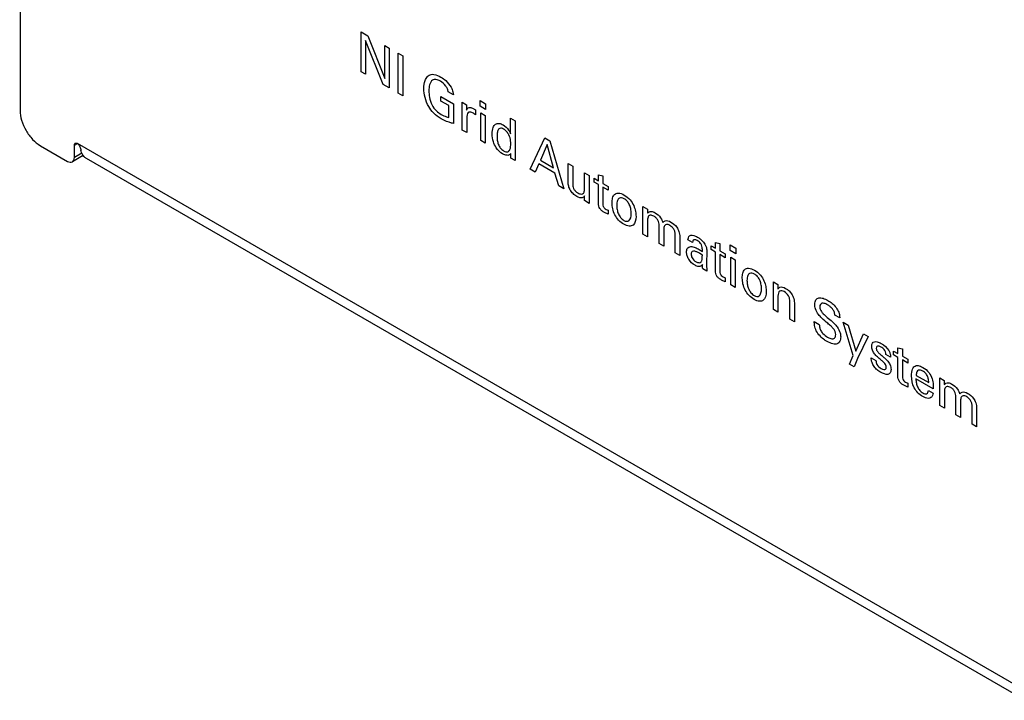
# Model space of a CAD drawing. Header units: inches. Extents: x 0 to 34, y 0 to 22.
# Tile 75 of 127: x 2.4 to 3.4, y 14.8 to 15.5. Entities that reach past the tile are written whole.
import ezdxf

# ---------------------------------------------------------------- set-up
doc = ezdxf.new("R2010")
doc.units = ezdxf.units.IN
doc.header["$LTSCALE"] = 1.87
doc.header["$MEASUREMENT"] = 0
doc.layers.get('0').update_dxf_attribs({"linetype": 'CONTINUOUS'})

msp = doc.modelspace()

# ---------------------------------------------------------------- linework, layer by layer
at = {"color": 3, "linetype": 'CONTINUOUS'}
for p, q in [((2.42021, 17.13359), (2.42021, 15.40583)), ((2.44109, 15.36966), (2.46895, 15.35358)), ((2.47591, 15.3576), (2.47591, 15.37005)), ((5.42366, 13.67167), (2.47904, 15.37186)), ((5.42664, 13.65997), (2.48829, 15.35654))]:
    msp.add_line(p, q, dxfattribs=at)
at = {"color": 40, "linetype": 'CONTINUOUS'}
for p, q in [((2.77035, 15.44555), (2.77035, 15.4865)), ((2.77035, 15.4865), (2.77718, 15.48256)), ((2.77718, 15.48256), (2.79461, 15.43864)), ((2.77482, 15.47773), (2.77482, 15.44297)), ((2.79284, 15.43256), (2.77482, 15.47773)), ((2.79461, 15.43864), (2.79461, 15.47249)), ((2.79461, 15.47249), (2.79913, 15.46988)), ((2.79913, 15.46988), (2.79913, 15.42893)), ((2.80821, 15.42369), (2.80821, 15.46464)), ((2.80821, 15.46464), (2.81312, 15.4618)), ((2.81312, 15.4618), (2.81312, 15.42086)), ((2.77482, 15.44297), (2.77035, 15.44555)), ((2.79913, 15.42893), (2.79284, 15.43256)), ((2.81312, 15.42086), (2.80821, 15.42369)), ((2.85201, 15.41547), (2.85201, 15.42018)), ((2.85201, 15.42018), (2.86503, 15.41266)), ((2.86488, 15.42171), (2.85953, 15.4248)), ((2.86012, 15.41079), (2.85201, 15.41547)), ((2.86012, 15.39865), (2.86012, 15.41079)), ((2.86503, 15.41266), (2.86503, 15.39247)), ((2.87371, 15.41434), (2.87838, 15.41164)), ((2.87396, 15.40841), (2.87371, 15.41434)), ((2.87396, 15.38573), (2.87396, 15.40841)), ((2.87838, 15.41164), (2.87848, 15.40609)), ((2.88437, 15.4083), (2.88756, 15.40657)), ((2.89237, 15.41009), (2.89237, 15.41593)), ((2.89237, 15.41593), (2.89792, 15.41273)), ((2.89792, 15.40688), (2.89237, 15.41009)), ((2.89792, 15.41273), (2.89792, 15.40688)), ((2.87862, 15.39818), (2.87862, 15.38303)), ((2.88668, 15.40209), (2.88535, 15.40291)), ((2.88756, 15.40135), (2.88668, 15.40209)), ((2.88756, 15.40657), (2.88756, 15.40135)), ((2.89286, 15.37481), (2.89286, 15.40328)), ((2.89286, 15.40328), (2.89748, 15.40062)), ((2.89748, 15.40062), (2.89748, 15.37215)), ((2.92356, 15.3817), (2.92356, 15.39798)), ((2.92356, 15.39798), (2.92818, 15.39531)), ((2.92818, 15.39531), (2.92818, 15.35896)), ((2.87862, 15.38303), (2.87396, 15.38573)), ((2.94378, 15.34541), (2.95871, 15.37774)), ((2.95871, 15.37774), (2.96397, 15.3747)), ((2.89748, 15.37215), (2.89286, 15.37481)), ((2.96112, 15.37073), (2.95425, 15.35463)), ((2.96765, 15.34688), (2.96112, 15.37073)), ((2.96397, 15.3747), (2.97831, 15.32548)), ((2.92375, 15.35698), (2.92366, 15.36157)), ((2.92818, 15.35896), (2.92837, 15.35431)), ((2.92837, 15.35431), (2.92375, 15.35698)), ((2.95267, 15.35094), (2.94884, 15.34249)), ((2.96913, 15.34144), (2.95267, 15.35094)), ((2.95425, 15.35463), (2.96765, 15.34688)), ((2.98263, 15.33234), (2.98263, 15.35145)), ((2.98263, 15.35145), (2.98734, 15.34873)), ((2.98734, 15.34873), (2.98734, 15.33041)), ((2.94884, 15.34249), (2.94378, 15.34541)), ((2.97296, 15.32857), (2.96913, 15.34144)), ((2.99942, 15.32565), (2.99942, 15.34175)), ((2.99942, 15.34175), (3.00419, 15.339)), ((3.00419, 15.339), (3.00419, 15.31587)), ((3.01371, 15.33362), (3.01371, 15.33958)), ((3.01371, 15.33958), (3.01828, 15.33864)), ((3.01828, 15.33864), (3.01828, 15.33098)), ((2.97831, 15.32548), (2.97296, 15.32857)), ((3.00934, 15.33223), (3.00934, 15.33614)), ((3.00934, 15.33614), (3.01371, 15.33362)), ((3.01371, 15.32971), (3.00934, 15.33223)), ((3.01371, 15.31071), (3.01371, 15.32971)), ((3.01828, 15.33098), (3.02378, 15.32781)), ((3.01828, 15.32707), (3.01828, 15.31)), ((3.02378, 15.32389), (3.01828, 15.32707)), ((3.02378, 15.32781), (3.02378, 15.32389)), ((2.99952, 15.31323), (2.99942, 15.31816)), ((3.00433, 15.31045), (2.99952, 15.31323)), ((3.00419, 15.31587), (3.00433, 15.31045)), ((3.05942, 15.30331), (3.05933, 15.30717)), ((3.05933, 15.30717), (3.06399, 15.30447)), ((3.02378, 15.29917), (3.01995, 15.30104)), ((3.02157, 15.3043), (3.02378, 15.30331)), ((3.02378, 15.30331), (3.02378, 15.29917)), ((3.05942, 15.27864), (3.05942, 15.30331)), ((3.06399, 15.30447), (3.06399, 15.30034)), ((3.06409, 15.29211), (3.06409, 15.27595)), ((3.07598, 15.26908), (3.07598, 15.28791)), ((3.06409, 15.27595), (3.05942, 15.27864)), ((3.08064, 15.28233), (3.08064, 15.26639)), ((3.09253, 15.25953), (3.09253, 15.27779)), ((3.08064, 15.26639), (3.07598, 15.26908)), ((3.09719, 15.27595), (3.09719, 15.25683)), ((3.1102, 15.27019), (3.10558, 15.27286)), ((3.12935, 15.26294), (3.12935, 15.26685)), ((3.12935, 15.26685), (3.13372, 15.26433)), ((3.13372, 15.26433), (3.13372, 15.27028)), ((3.13372, 15.27028), (3.13829, 15.26935)), ((3.13829, 15.26935), (3.13829, 15.26169)), ((3.14904, 15.26189), (3.14904, 15.26773)), ((3.14904, 15.26773), (3.15459, 15.26453)), ((3.09719, 15.25683), (3.09253, 15.25953)), ((3.11698, 15.26311), (3.12032, 15.26101)), ((3.12032, 15.25732), (3.11767, 15.25902)), ((3.12483, 15.26163), (3.12464, 15.24813)), ((3.13372, 15.26042), (3.12935, 15.26294)), ((3.13372, 15.24142), (3.13372, 15.26042)), ((3.13829, 15.26169), (3.14379, 15.25852)), ((3.13829, 15.25778), (3.13829, 15.24071)), ((3.14379, 15.2546), (3.13829, 15.25778)), ((3.14379, 15.25852), (3.14379, 15.2546)), ((3.15459, 15.25869), (3.14904, 15.26189)), ((3.15459, 15.26453), (3.15459, 15.25869)), ((3.12464, 15.24813), (3.12503, 15.24076)), ((3.14953, 15.22662), (3.14953, 15.25508)), ((3.14953, 15.25508), (3.15415, 15.25242)), ((3.15415, 15.25242), (3.15415, 15.22395)), ((3.12503, 15.24076), (3.12086, 15.24317)), ((3.14379, 15.22988), (3.13996, 15.23174)), ((3.14158, 15.23501), (3.14379, 15.23401)), ((3.14379, 15.23401), (3.14379, 15.22988)), ((3.15415, 15.22395), (3.14953, 15.22662)), ((3.19328, 15.22653), (3.19323, 15.22985)), ((3.19323, 15.22985), (3.19785, 15.22719)), ((3.19328, 15.20135), (3.19328, 15.22653)), ((3.19785, 15.22719), (3.1979, 15.22257)), ((3.1979, 15.21508), (3.1979, 15.19869)), ((3.21003, 15.19168), (3.21003, 15.20978)), ((3.21475, 15.2083), (3.21475, 15.18896)), ((3.1979, 15.19869), (3.19328, 15.20135)), ((3.26134, 15.19279), (3.25624, 15.19574)), ((3.21475, 15.18896), (3.21003, 15.19168)), ((3.23521, 15.18911), (3.24032, 15.18616)), ((3.27509, 15.15423), (3.26483, 15.18852)), ((3.26483, 15.18852), (3.27003, 15.18551)), ((3.27003, 15.18551), (3.27775, 15.1586)), ((3.27775, 15.1586), (3.2856, 15.17652)), ((3.2856, 15.17652), (3.29061, 15.17363)), ((3.29061, 15.17363), (3.27966, 15.15131)), ((3.3133, 15.15264), (3.30858, 15.15537)), ((3.31663, 15.1548), (3.31663, 15.15872)), ((3.31663, 15.15872), (3.321, 15.15619)), ((3.321, 15.15619), (3.321, 15.16215)), ((3.321, 15.16215), (3.32557, 15.16121)), ((3.32557, 15.16121), (3.32557, 15.15355)), ((3.27136, 15.1455), (3.27509, 15.15423)), ((3.27612, 15.14275), (3.27136, 15.1455)), ((3.27966, 15.15131), (3.27612, 15.14275)), ((3.29365, 15.15185), (3.29851, 15.14904)), ((3.321, 15.15228), (3.31663, 15.1548)), ((3.321, 15.13328), (3.321, 15.15228)), ((3.32557, 15.15355), (3.33107, 15.15038)), ((3.32557, 15.14964), (3.32557, 15.13257)), ((3.33107, 15.14647), (3.32557, 15.14964)), ((3.33107, 15.15038), (3.33107, 15.14647)), ((3.32886, 15.12687), (3.33107, 15.12588)), ((3.33107, 15.12588), (3.33107, 15.12174)), ((3.3573, 15.11992), (3.33956, 15.13016)), ((3.33976, 15.13379), (3.35258, 15.12639)), ((3.36402, 15.12744), (3.36392, 15.1313)), ((3.36392, 15.1313), (3.36858, 15.12861)), ((3.36402, 15.10277), (3.36402, 15.12744)), ((3.36858, 15.12861), (3.36858, 15.12447)), ((3.33107, 15.12174), (3.32724, 15.12361)), ((3.35243, 15.11837), (3.35705, 15.1157)), ((3.36868, 15.11624), (3.36868, 15.10008)), ((3.38057, 15.09322), (3.38057, 15.11204)), ((3.38524, 15.10646), (3.38524, 15.09052)), ((3.36868, 15.10008), (3.36402, 15.10277)), ((3.39712, 15.08366), (3.39712, 15.10192)), ((3.40179, 15.10008), (3.40179, 15.08097)), ((3.38524, 15.09052), (3.38057, 15.09322)), ((3.40179, 15.08097), (3.39712, 15.08366))]:
    msp.add_line(p, q, dxfattribs=at)
at = {"color": 7, "linetype": 'CONTINUOUS'}
for p, q in [((2.47591, 15.37005), (2.47904, 15.37186)), ((2.48431, 15.35912), (2.47387, 15.35309)), ((2.48363, 15.36205), (2.47591, 15.3576)), ((2.48497, 15.35962), (2.48436, 15.35915)), ((2.48436, 15.35915), (2.48494, 15.35881)), ((2.48494, 15.35881), (2.48494, 15.35959)), ((2.48604, 15.35827), (2.48494, 15.35881))]:
    msp.add_line(p, q, dxfattribs=at)
for centre, radius, start, end in [((2.39985, 15.46913), 0.06514, 287.8585, 288.21768), ((2.48267, 15.36196), 0.00328, 300.00162, 300.98492)]:
    msp.add_arc(centre, radius, start, end, dxfattribs=at)
at = {"color": 40, "linetype": 'CONTINUOUS'}
for points, knots in [([(2.83458, 15.42826), (2.83458, 15.43131), (2.83526, 15.43601), (2.838, 15.44099), (2.84062, 15.44249), (2.84219, 15.4428)], [0, 0, 0, 0, 0.4236538, 0.6980825, 1, 1, 1, 1]), ([(2.84219, 15.4428), (2.84304, 15.44298), (2.84616, 15.44292), (2.84966, 15.44138), (2.85206, 15.44)], [0, 0, 0, 0, 0.3006878, 1, 1, 1, 1]), ([(2.85206, 15.44), (2.85374, 15.43903), (2.85756, 15.43647), (2.86105, 15.43217), (2.86252, 15.42959)], [0, 0, 0, 0, 0.444322, 1, 1, 1, 1]), ([(2.83954, 15.4098), (2.83784, 15.41277), (2.83526, 15.41932), (2.83458, 15.42541), (2.83458, 15.42826)], [0, 0, 0, 0, 0.4954721, 1, 1, 1, 1]), ([(2.84352, 15.43699), (2.84207, 15.43597), (2.84018, 15.43268), (2.83973, 15.42821), (2.83973, 15.42602)], [0, 0, 0, 0, 0.5322616, 1, 1, 1, 1]), ([(2.85152, 15.43583), (2.84998, 15.43672), (2.84702, 15.43805), (2.84443, 15.43766), (2.84352, 15.43699)], [0, 0, 0, 0, 0.5267979, 1, 1, 1, 1]), ([(2.85953, 15.4248), (2.8594, 15.42578), (2.85888, 15.42787), (2.85641, 15.43237), (2.85346, 15.43471), (2.85152, 15.43583)], [0, 0, 0, 0, 0.2261943, 0.4504206, 1, 1, 1, 1]), ([(2.86252, 15.42959), (2.86337, 15.42807), (2.86457, 15.42528), (2.86482, 15.42272), (2.86488, 15.42171)], [0, 0, 0, 0, 0.5915544, 1, 1, 1, 1]), ([(2.83973, 15.42602), (2.83973, 15.42387), (2.84016, 15.41912), (2.84165, 15.41386), (2.84298, 15.41127)], [0, 0, 0, 0, 0.4739541, 1, 1, 1, 1]), ([(2.85241, 15.39726), (2.84973, 15.39881), (2.84499, 15.40211), (2.8409, 15.4074), (2.83954, 15.4098)], [0, 0, 0, 0, 0.578747, 1, 1, 1, 1]), ([(2.84298, 15.41127), (2.84408, 15.40916), (2.8472, 15.40521), (2.85066, 15.4028), (2.85241, 15.4018)], [0, 0, 0, 0, 0.4916984, 1, 1, 1, 1]), ([(2.87848, 15.40609), (2.87868, 15.40686), (2.8793, 15.40812), (2.8813, 15.40915), (2.88318, 15.40879), (2.88437, 15.4083)], [0, 0, 0, 0, 0.2956394, 0.5530742, 1, 1, 1, 1]), ([(2.85241, 15.4018), (2.85332, 15.40127), (2.85593, 15.39989), (2.8585, 15.39902), (2.86012, 15.39865)], [0, 0, 0, 0, 0.3516569, 1, 1, 1, 1]), ([(2.88535, 15.40291), (2.88422, 15.40357), (2.88216, 15.40452), (2.87893, 15.4036), (2.87862, 15.40028), (2.87862, 15.39818)], [0, 0, 0, 0, 0.2964419, 0.5223924, 1, 1, 1, 1]), ([(2.86503, 15.39247), (2.86437, 15.3926), (2.8603, 15.39344), (2.85599, 15.3952), (2.85241, 15.39726)], [0, 0, 0, 0, 0.1629314, 1, 1, 1, 1]), ([(2.90475, 15.38184), (2.90475, 15.3842), (2.90519, 15.38824), (2.90775, 15.39206), (2.91158, 15.39286), (2.91448, 15.39177), (2.9159, 15.39095)], [0, 0, 0, 0, 0.3134031, 0.5619662, 0.7822444, 1, 1, 1, 1]), ([(2.91644, 15.38667), (2.91506, 15.38746), (2.91231, 15.38811), (2.91033, 15.38534), (2.90973, 15.38218), (2.90966, 15.38005), (2.90966, 15.37918)], [0, 0, 0, 0, 0.3084681, 0.578327, 0.8319929, 1, 1, 1, 1]), ([(2.9159, 15.39095), (2.91785, 15.38982), (2.92111, 15.38705), (2.92302, 15.38309), (2.92356, 15.3817)], [0, 0, 0, 0, 0.6449357, 1, 1, 1, 1]), ([(2.91536, 15.36126), (2.91306, 15.36259), (2.90897, 15.36642), (2.90525, 15.37449), (2.90475, 15.37929), (2.90475, 15.38184)], [0, 0, 0, 0, 0.3773498, 0.6378467, 1, 1, 1, 1]), ([(2.90966, 15.37918), (2.90966, 15.3779), (2.9098, 15.3753), (2.91069, 15.3712), (2.91295, 15.36691), (2.91525, 15.36506), (2.91644, 15.36438)], [0, 0, 0, 0, 0.2539538, 0.4980629, 0.729276, 1, 1, 1, 1]), ([(2.92184, 15.38065), (2.92129, 15.3818), (2.91965, 15.38429), (2.91757, 15.38601), (2.91644, 15.38667)], [0, 0, 0, 0, 0.4442492, 1, 1, 1, 1]), ([(2.9237, 15.37164), (2.9237, 15.37256), (2.9236, 15.37538), (2.92282, 15.37863), (2.92184, 15.38065)], [0, 0, 0, 0, 0.3339728, 1, 1, 1, 1]), ([(2.91644, 15.36438), (2.9179, 15.36353), (2.92077, 15.36271), (2.92298, 15.36534), (2.92363, 15.36854), (2.9237, 15.37073), (2.9237, 15.37164)], [0, 0, 0, 0, 0.3175702, 0.5824631, 0.8293057, 1, 1, 1, 1]), ([(2.92145, 15.35984), (2.92095, 15.35974), (2.91907, 15.35964), (2.9169, 15.36037), (2.91536, 15.36126)], [0, 0, 0, 0, 0.2789161, 1, 1, 1, 1]), ([(2.92366, 15.36157), (2.92355, 15.36141), (2.92299, 15.36058), (2.9222, 15.36001), (2.92145, 15.35984)], [0, 0, 0, 0, 0.1928969, 1, 1, 1, 1]), ([(2.99157, 15.31754), (2.99023, 15.31831), (2.98776, 15.32008), (2.98466, 15.32397), (2.98292, 15.32832), (2.98263, 15.33103), (2.98263, 15.33234)], [0, 0, 0, 0, 0.2907275, 0.5283359, 0.7537797, 1, 1, 1, 1]), ([(2.98734, 15.33041), (2.98734, 15.32898), (2.98757, 15.3264), (2.98995, 15.32282), (2.99164, 15.32163), (2.9926, 15.32108)], [0, 0, 0, 0, 0.4315042, 0.6695378, 1, 1, 1, 1]), ([(2.99942, 15.31816), (2.99886, 15.31723), (2.99695, 15.31521), (2.9935, 15.31642), (2.99157, 15.31754)], [0, 0, 0, 0, 0.3870081, 1, 1, 1, 1]), ([(2.9926, 15.32108), (2.99371, 15.32044), (2.99596, 15.31954), (2.99778, 15.32022), (2.99839, 15.32091)], [0, 0, 0, 0, 0.5024329, 1, 1, 1, 1]), ([(2.99839, 15.32091), (2.99864, 15.32118), (2.99936, 15.32244), (2.99942, 15.32431), (2.99942, 15.32565)], [0, 0, 0, 0, 0.2742826, 1, 1, 1, 1]), ([(3.02765, 15.31088), (3.02765, 15.31268), (3.02802, 15.31611), (3.03002, 15.32014), (3.0343, 15.32168), (3.03813, 15.32015), (3.04018, 15.31896)], [0, 0, 0, 0, 0.2278319, 0.4583279, 0.7000333, 1, 1, 1, 1]), ([(3.04018, 15.31896), (3.04224, 15.31777), (3.04608, 15.31484), (3.05018, 15.3083), (3.05193, 15.30228), (3.05226, 15.2987), (3.05226, 15.29707)], [0, 0, 0, 0, 0.3109995, 0.5574696, 0.7877782, 1, 1, 1, 1]), ([(3.01995, 15.30104), (3.01902, 15.30157), (3.01739, 15.30261), (3.01515, 15.30486), (3.01383, 15.30787), (3.01371, 15.30973), (3.01371, 15.31071)], [0, 0, 0, 0, 0.2933977, 0.5190893, 0.7297901, 1, 1, 1, 1]), ([(3.01828, 15.31), (3.01828, 15.30918), (3.01833, 15.30768), (3.01981, 15.30543), (3.02092, 15.30467), (3.02157, 15.3043)], [0, 0, 0, 0, 0.3998099, 0.6402261, 1, 1, 1, 1]), ([(3.03979, 15.28902), (3.03798, 15.29006), (3.03454, 15.29265), (3.02898, 15.30042), (3.02765, 15.30718), (3.02765, 15.31088)], [0, 0, 0, 0, 0.2751834, 0.5119424, 1, 1, 1, 1]), ([(3.04018, 15.31505), (3.03841, 15.31607), (3.03531, 15.31653), (3.03281, 15.31338), (3.03247, 15.3103), (3.03247, 15.30844)], [0, 0, 0, 0, 0.3890907, 0.6472991, 1, 1, 1, 1]), ([(3.03247, 15.30844), (3.03247, 15.30703), (3.03271, 15.30416), (3.03396, 15.29971), (3.03644, 15.29547), (3.03873, 15.2936), (3.03988, 15.29293)], [0, 0, 0, 0, 0.268859, 0.5154889, 0.746183, 1, 1, 1, 1]), ([(3.04735, 15.30008), (3.04735, 15.30165), (3.04711, 15.30465), (3.04567, 15.30917), (3.04319, 15.3129), (3.04118, 15.31447), (3.04018, 15.31505)], [0, 0, 0, 0, 0.3084811, 0.55572, 0.7732492, 1, 1, 1, 1]), ([(3.05226, 15.29707), (3.05226, 15.29329), (3.05086, 15.288), (3.0452, 15.28654), (3.04165, 15.28794), (3.03979, 15.28902)], [0, 0, 0, 0, 0.4850498, 0.7236099, 1, 1, 1, 1]), ([(3.03988, 15.29293), (3.04078, 15.29241), (3.04267, 15.29172), (3.04655, 15.29263), (3.04735, 15.29695), (3.04735, 15.30008)], [0, 0, 0, 0, 0.1956473, 0.4089122, 1, 1, 1, 1]), ([(3.06399, 15.30034), (3.06492, 15.30156), (3.06735, 15.30284), (3.07051, 15.30145), (3.0718, 15.3007)], [0, 0, 0, 0, 0.580718, 1, 1, 1, 1]), ([(3.06517, 15.29727), (3.06492, 15.29701), (3.06413, 15.29565), (3.06409, 15.2936), (3.06409, 15.29211)], [0, 0, 0, 0, 0.2526446, 1, 1, 1, 1]), ([(3.07057, 15.29727), (3.0693, 15.29801), (3.06717, 15.29853), (3.06564, 15.29774), (3.06517, 15.29727)], [0, 0, 0, 0, 0.6175341, 1, 1, 1, 1]), ([(3.07598, 15.28791), (3.07598, 15.28948), (3.07535, 15.2924), (3.07289, 15.29569), (3.07138, 15.29681), (3.07057, 15.29727)], [0, 0, 0, 0, 0.477631, 0.7168014, 1, 1, 1, 1]), ([(3.0718, 15.3007), (3.07379, 15.29955), (3.07734, 15.29672), (3.07931, 15.29235), (3.07986, 15.29072)], [0, 0, 0, 0, 0.6121313, 1, 1, 1, 1]), ([(3.07986, 15.29072), (3.0805, 15.29157), (3.08259, 15.29346), (3.08611, 15.29244), (3.08816, 15.29126)], [0, 0, 0, 0, 0.3767331, 1, 1, 1, 1]), ([(3.08172, 15.28783), (3.08144, 15.28753), (3.08071, 15.28598), (3.08064, 15.28387), (3.08064, 15.28233)], [0, 0, 0, 0, 0.26683, 1, 1, 1, 1]), ([(3.08698, 15.2878), (3.08577, 15.2885), (3.08369, 15.28908), (3.08219, 15.2883), (3.08172, 15.28783)], [0, 0, 0, 0, 0.6040437, 1, 1, 1, 1]), ([(3.09169, 15.28258), (3.09125, 15.28357), (3.08981, 15.28577), (3.08799, 15.28722), (3.08698, 15.2878)], [0, 0, 0, 0, 0.4346149, 1, 1, 1, 1]), ([(3.08816, 15.29126), (3.09018, 15.29009), (3.09359, 15.28729), (3.09678, 15.28114), (3.09719, 15.27769), (3.09719, 15.27595)], [0, 0, 0, 0, 0.4304726, 0.679032, 1, 1, 1, 1]), ([(3.09253, 15.27779), (3.09253, 15.27833), (3.09249, 15.27983), (3.09216, 15.28154), (3.09169, 15.28258)], [0, 0, 0, 0, 0.3645922, 1, 1, 1, 1]), ([(3.10558, 15.27286), (3.10567, 15.27366), (3.10587, 15.27548), (3.10669, 15.27678), (3.1073, 15.27725)], [0, 0, 0, 0, 0.4407459, 1, 1, 1, 1]), ([(3.1073, 15.27725), (3.10873, 15.27826), (3.11178, 15.27755), (3.11456, 15.27612), (3.11526, 15.27572)], [0, 0, 0, 0, 0.7544181, 1, 1, 1, 1]), ([(3.11516, 15.27215), (3.11423, 15.27269), (3.11261, 15.2734), (3.11061, 15.27276), (3.11024, 15.27116), (3.1102, 15.27019)], [0, 0, 0, 0, 0.3837725, 0.6462275, 1, 1, 1, 1]), ([(3.11943, 15.26781), (3.1192, 15.26831), (3.11797, 15.27019), (3.11633, 15.27148), (3.11516, 15.27215)], [0, 0, 0, 0, 0.2497682, 1, 1, 1, 1]), ([(3.11526, 15.27572), (3.11616, 15.2752), (3.11929, 15.27313), (3.12292, 15.26947), (3.124, 15.26648)], [0, 0, 0, 0, 0.2799187, 1, 1, 1, 1]), ([(3.12032, 15.26101), (3.12032, 15.26234), (3.12044, 15.26441), (3.11988, 15.26692), (3.11943, 15.26781)], [0, 0, 0, 0, 0.6188844, 1, 1, 1, 1]), ([(3.124, 15.26648), (3.12434, 15.26556), (3.12479, 15.26385), (3.12483, 15.26231), (3.12483, 15.26163)], [0, 0, 0, 0, 0.5481977, 1, 1, 1, 1]), ([(3.10411, 15.26033), (3.10411, 15.26173), (3.10473, 15.2648), (3.10697, 15.26603), (3.10843, 15.26617)], [0, 0, 0, 0, 0.4174172, 1, 1, 1, 1]), ([(3.1128, 15.24691), (3.11054, 15.24822), (3.107, 15.25124), (3.10446, 15.25675), (3.10411, 15.25921), (3.10411, 15.26033)], [0, 0, 0, 0, 0.5415527, 0.7681831, 1, 1, 1, 1]), ([(3.10843, 15.26617), (3.10981, 15.26626), (3.11273, 15.26538), (3.11564, 15.26388), (3.11698, 15.26311)], [0, 0, 0, 0, 0.5402504, 1, 1, 1, 1]), ([(3.11767, 15.25902), (3.11694, 15.25944), (3.1152, 15.26039), (3.1125, 15.26146), (3.11013, 15.26151), (3.10895, 15.26016), (3.10878, 15.25902), (3.10878, 15.25837)], [0, 0, 0, 0, 0.1913456, 0.4566182, 0.7212839, 0.8521973, 1, 1, 1, 1]), ([(3.10878, 15.25837), (3.10878, 15.25725), (3.10966, 15.25377), (3.11242, 15.25133), (3.11388, 15.25049)], [0, 0, 0, 0, 0.3986854, 1, 1, 1, 1]), ([(3.11914, 15.25052), (3.11938, 15.25083), (3.11992, 15.25175), (3.12026, 15.25412), (3.12029, 15.25614), (3.12032, 15.25732)], [0, 0, 0, 0, 0.2059925, 0.5313707, 1, 1, 1, 1]), ([(3.12041, 15.24768), (3.11956, 15.24635), (3.11724, 15.24485), (3.11408, 15.24618), (3.1128, 15.24691)], [0, 0, 0, 0, 0.5855919, 1, 1, 1, 1]), ([(3.11388, 15.25049), (3.11494, 15.24988), (3.11703, 15.2491), (3.1186, 15.24988), (3.11914, 15.25052)], [0, 0, 0, 0, 0.5193272, 1, 1, 1, 1]), ([(3.13996, 15.23174), (3.13903, 15.23228), (3.1374, 15.23331), (3.13516, 15.23557), (3.13384, 15.23857), (3.13372, 15.24043), (3.13372, 15.24142)], [0, 0, 0, 0, 0.2933964, 0.5190921, 0.7297944, 1, 1, 1, 1]), ([(3.13829, 15.24071), (3.13829, 15.23988), (3.13834, 15.23839), (3.13982, 15.23613), (3.14093, 15.23538), (3.14158, 15.23501)], [0, 0, 0, 0, 0.3998099, 0.6402261, 1, 1, 1, 1]), ([(3.16132, 15.23371), (3.16132, 15.23551), (3.16168, 15.23894), (3.16368, 15.24297), (3.16796, 15.24451), (3.17179, 15.24297), (3.17384, 15.24179)], [0, 0, 0, 0, 0.2278424, 0.4583454, 0.700048, 1, 1, 1, 1]), ([(3.17384, 15.23787), (3.17207, 15.23889), (3.16897, 15.23936), (3.16647, 15.2362), (3.16613, 15.23312), (3.16613, 15.23127)], [0, 0, 0, 0, 0.3890762, 0.6472836, 1, 1, 1, 1]), ([(3.17384, 15.24179), (3.1759, 15.24059), (3.17974, 15.23767), (3.18384, 15.23112), (3.18559, 15.22511), (3.18592, 15.22152), (3.18592, 15.21989)], [0, 0, 0, 0, 0.3110172, 0.5574943, 0.787794, 1, 1, 1, 1]), ([(3.18101, 15.2229), (3.18101, 15.22447), (3.18077, 15.22747), (3.17933, 15.232), (3.17685, 15.23573), (3.17484, 15.23729), (3.17384, 15.23787)], [0, 0, 0, 0, 0.3084556, 0.5556984, 0.7732528, 1, 1, 1, 1]), ([(3.17345, 15.21184), (3.17164, 15.21289), (3.1682, 15.21548), (3.16264, 15.22324), (3.16132, 15.23), (3.16132, 15.23371)], [0, 0, 0, 0, 0.2751625, 0.5119191, 1, 1, 1, 1]), ([(3.16613, 15.23127), (3.16613, 15.22985), (3.16637, 15.22699), (3.16762, 15.22253), (3.1701, 15.21829), (3.17239, 15.21642), (3.17355, 15.21576)], [0, 0, 0, 0, 0.2688393, 0.5154548, 0.7461513, 1, 1, 1, 1]), ([(3.18592, 15.21989), (3.18592, 15.21612), (3.18452, 15.21082), (3.17886, 15.20937), (3.17531, 15.21077), (3.17345, 15.21184)], [0, 0, 0, 0, 0.4850388, 0.723615, 1, 1, 1, 1]), ([(3.17355, 15.21576), (3.17444, 15.21524), (3.17634, 15.21455), (3.18022, 15.21545), (3.18101, 15.21978), (3.18101, 15.2229)], [0, 0, 0, 0, 0.1956473, 0.4089122, 1, 1, 1, 1]), ([(3.1979, 15.22257), (3.19841, 15.2234), (3.20034, 15.22534), (3.20376, 15.22434), (3.2058, 15.22316)], [0, 0, 0, 0, 0.3520231, 1, 1, 1, 1]), ([(3.20433, 15.21987), (3.20272, 15.2208), (3.19893, 15.2213), (3.1979, 15.21734), (3.1979, 15.21508)], [0, 0, 0, 0, 0.450733, 1, 1, 1, 1]), ([(3.2058, 15.22316), (3.20659, 15.22271), (3.20842, 15.22141), (3.21134, 15.21856), (3.21422, 15.21371), (3.21475, 15.21008), (3.21475, 15.2083)], [0, 0, 0, 0, 0.1704366, 0.4011744, 0.6628954, 1, 1, 1, 1]), ([(3.21003, 15.20978), (3.21003, 15.21066), (3.20997, 15.21246), (3.20922, 15.21452), (3.2087, 15.21542)], [0, 0, 0, 0, 0.5102489, 1, 1, 1, 1]), ([(3.23571, 15.20663), (3.23571, 15.20848), (3.23643, 15.21175), (3.23987, 15.2137), (3.24432, 15.2132), (3.24756, 15.21175), (3.24922, 15.2108)], [0, 0, 0, 0, 0.2538894, 0.4890584, 0.7379249, 1, 1, 1, 1]), ([(3.23939, 15.19645), (3.23817, 15.19812), (3.2362, 15.2017), (3.23571, 15.2052), (3.23571, 15.20663)], [0, 0, 0, 0, 0.5448629, 1, 1, 1, 1]), ([(3.24877, 15.20629), (3.24766, 15.20693), (3.24563, 15.20787), (3.24299, 15.20811), (3.24124, 15.20685), (3.24091, 15.20514), (3.24091, 15.20419)], [0, 0, 0, 0, 0.3054493, 0.5558204, 0.7748408, 1, 1, 1, 1]), ([(3.25624, 15.19574), (3.25619, 15.19686), (3.25576, 15.19917), (3.25377, 15.20241), (3.25134, 15.20467), (3.24964, 15.20579), (3.24877, 15.20629)], [0, 0, 0, 0, 0.2733294, 0.5056971, 0.7466729, 1, 1, 1, 1]), ([(3.24922, 15.2108), (3.24993, 15.21038), (3.25345, 15.20816), (3.25726, 15.20454), (3.25918, 15.20102)], [0, 0, 0, 0, 0.2018583, 1, 1, 1, 1]), ([(3.24902, 15.18727), (3.24696, 15.18904), (3.24367, 15.19179), (3.24044, 15.19503), (3.23939, 15.19645)], [0, 0, 0, 0, 0.6266031, 1, 1, 1, 1]), ([(3.24091, 15.20419), (3.24091, 15.20341), (3.2411, 15.20175), (3.24251, 15.19908), (3.24468, 15.19672), (3.24635, 15.19525), (3.2473, 15.19444)], [0, 0, 0, 0, 0.2250486, 0.4287421, 0.6758899, 1, 1, 1, 1]), ([(3.25918, 15.20102), (3.26002, 15.19947), (3.2611, 15.19652), (3.26128, 15.1939), (3.26134, 15.19279)], [0, 0, 0, 0, 0.5722997, 1, 1, 1, 1]), ([(3.23728, 15.17964), (3.2364, 15.18145), (3.23533, 15.18486), (3.23521, 15.18785), (3.23521, 15.18911)], [0, 0, 0, 0, 0.5687299, 1, 1, 1, 1]), ([(3.24032, 15.18616), (3.24035, 15.18532), (3.24046, 15.18346), (3.24148, 15.17998), (3.24455, 15.17586), (3.24727, 15.17404), (3.24887, 15.17311)], [0, 0, 0, 0, 0.1701086, 0.3695988, 0.6177609, 1, 1, 1, 1]), ([(3.2473, 15.19444), (3.24899, 15.19296), (3.2517, 15.1906), (3.25505, 15.18765), (3.25721, 15.18551), (3.25827, 15.18416), (3.25874, 15.18352)], [0, 0, 0, 0, 0.4321783, 0.6946298, 0.8591728, 1, 1, 1, 1]), ([(3.25717, 15.17564), (3.25717, 15.1766), (3.25687, 15.17872), (3.25488, 15.18189), (3.25217, 15.18454), (3.25015, 15.18629), (3.24902, 15.18727)], [0, 0, 0, 0, 0.226994, 0.4332403, 0.6849391, 1, 1, 1, 1]), ([(3.24828, 15.16863), (3.24746, 15.16911), (3.24356, 15.17156), (3.2392, 15.17568), (3.23728, 15.17964)], [0, 0, 0, 0, 0.2081698, 1, 1, 1, 1]), ([(3.24887, 15.17311), (3.25036, 15.17225), (3.25294, 15.1711), (3.25629, 15.1717), (3.25717, 15.17407), (3.25717, 15.17564)], [0, 0, 0, 0, 0.3848553, 0.6489704, 1, 1, 1, 1]), ([(3.25874, 15.18352), (3.26009, 15.18172), (3.26192, 15.17797), (3.26228, 15.17459), (3.26228, 15.17331)], [0, 0, 0, 0, 0.5929629, 1, 1, 1, 1]), ([(3.26228, 15.17331), (3.26228, 15.17159), (3.26171, 15.16843), (3.25877, 15.16578), (3.25403, 15.1658), (3.25031, 15.16746), (3.24828, 15.16863)], [0, 0, 0, 0, 0.224393, 0.4458547, 0.6949899, 1, 1, 1, 1]), ([(3.29414, 15.16365), (3.29414, 15.16486), (3.29459, 15.16705), (3.29677, 15.16869), (3.29999, 15.16856), (3.30245, 15.16747), (3.30377, 15.16671)], [0, 0, 0, 0, 0.2324484, 0.4589831, 0.7092904, 1, 1, 1, 1]), ([(3.30377, 15.16671), (3.3046, 15.16623), (3.30781, 15.16414), (3.31156, 15.16032), (3.31266, 15.15715)], [0, 0, 0, 0, 0.2528111, 1, 1, 1, 1]), ([(3.30362, 15.14967), (3.3024, 15.1507), (3.30011, 15.15263), (3.29697, 15.15574), (3.29454, 15.15969), (3.29414, 15.1624), (3.29414, 15.16365)], [0, 0, 0, 0, 0.286342, 0.5348848, 0.7531736, 1, 1, 1, 1]), ([(3.30382, 15.16277), (3.30289, 15.16331), (3.30131, 15.16402), (3.29924, 15.16381), (3.29881, 15.16241), (3.29881, 15.16158)], [0, 0, 0, 0, 0.4090898, 0.6843183, 1, 1, 1, 1]), ([(3.29881, 15.16158), (3.29881, 15.16102), (3.29903, 15.15981), (3.30033, 15.15768), (3.30153, 15.15661), (3.3023, 15.15594)], [0, 0, 0, 0, 0.2833947, 0.5324207, 1, 1, 1, 1]), ([(3.3023, 15.15594), (3.3037, 15.15474), (3.30601, 15.15276), (3.30936, 15.14984), (3.31127, 15.14771), (3.31207, 15.14638)], [0, 0, 0, 0, 0.4148346, 0.6837238, 1, 1, 1, 1]), ([(3.30858, 15.15537), (3.30861, 15.15621), (3.30843, 15.15796), (3.30658, 15.161), (3.30486, 15.16217), (3.30382, 15.16277)], [0, 0, 0, 0, 0.3161274, 0.5609726, 1, 1, 1, 1]), ([(3.31266, 15.15715), (3.31281, 15.1567), (3.31324, 15.15512), (3.3133, 15.15365), (3.3133, 15.15264)], [0, 0, 0, 0, 0.2894008, 1, 1, 1, 1]), ([(3.30328, 15.13705), (3.30206, 15.13775), (3.29971, 15.13937), (3.29645, 15.14276), (3.29404, 15.14732), (3.29364, 15.15038), (3.29365, 15.15185)], [0, 0, 0, 0, 0.2582164, 0.4969124, 0.7283422, 1, 1, 1, 1]), ([(3.29851, 15.14904), (3.29849, 15.14787), (3.29935, 15.14412), (3.30236, 15.14166), (3.30392, 15.14076)], [0, 0, 0, 0, 0.3999512, 1, 1, 1, 1]), ([(3.30903, 15.14229), (3.30903, 15.14288), (3.30888, 15.14414), (3.30762, 15.14611), (3.30581, 15.14782), (3.30442, 15.149), (3.30362, 15.14967)], [0, 0, 0, 0, 0.2104401, 0.402859, 0.6553498, 1, 1, 1, 1]), ([(3.31207, 15.14638), (3.3124, 15.14583), (3.3135, 15.14372), (3.31394, 15.14144), (3.31394, 15.14003)], [0, 0, 0, 0, 0.2686829, 1, 1, 1, 1]), ([(3.30392, 15.14076), (3.30476, 15.14028), (3.30637, 15.13944), (3.30778, 15.13969), (3.30824, 15.14008)], [0, 0, 0, 0, 0.535222, 1, 1, 1, 1]), ([(3.31394, 15.14003), (3.31394, 15.13854), (3.31328, 15.13608), (3.31157, 15.13489), (3.3106, 15.13475)], [0, 0, 0, 0, 0.5285575, 1, 1, 1, 1]), ([(3.335, 15.13325), (3.335, 15.13582), (3.33527, 15.13954), (3.33736, 15.14284), (3.33896, 15.14363), (3.33986, 15.14383)], [0, 0, 0, 0, 0.5106098, 0.7476922, 1, 1, 1, 1]), ([(3.34649, 15.1383), (3.34492, 15.13921), (3.34226, 15.13975), (3.34011, 15.13739), (3.33978, 15.13513), (3.33976, 15.13379)], [0, 0, 0, 0, 0.4302553, 0.6813729, 1, 1, 1, 1]), ([(3.33986, 15.14383), (3.34043, 15.14397), (3.34253, 15.14403), (3.34494, 15.143), (3.34659, 15.14204)], [0, 0, 0, 0, 0.2969602, 1, 1, 1, 1]), ([(3.35258, 15.12639), (3.3526, 15.1272), (3.35252, 15.12904), (3.35185, 15.13219), (3.3498, 15.13596), (3.34764, 15.13763), (3.34649, 15.1383)], [0, 0, 0, 0, 0.198172, 0.4308019, 0.6792083, 1, 1, 1, 1]), ([(3.34659, 15.14204), (3.34877, 15.14078), (3.35288, 15.13762), (3.35646, 15.13037), (3.35733, 15.12468), (3.35733, 15.12139), (3.3573, 15.11992)], [0, 0, 0, 0, 0.3265107, 0.57388, 0.8076193, 1, 1, 1, 1]), ([(3.32724, 15.12361), (3.32632, 15.12414), (3.32469, 15.12518), (3.32245, 15.12743), (3.32112, 15.13044), (3.321, 15.1323), (3.321, 15.13328)], [0, 0, 0, 0, 0.293481, 0.5191509, 0.7298089, 1, 1, 1, 1]), ([(3.32557, 15.13257), (3.32557, 15.13175), (3.32562, 15.13026), (3.3271, 15.128), (3.32822, 15.12724), (3.32886, 15.12687)], [0, 0, 0, 0, 0.399796, 0.6402136, 1, 1, 1, 1]), ([(3.34644, 15.11207), (3.34473, 15.11306), (3.34149, 15.11541), (3.336, 15.12294), (3.335, 15.12954), (3.335, 15.13325)], [0, 0, 0, 0, 0.2681959, 0.4959487, 1, 1, 1, 1]), ([(3.33956, 15.13016), (3.33954, 15.12881), (3.33971, 15.12613), (3.34092, 15.12194), (3.34339, 15.11809), (3.34553, 15.11645), (3.34664, 15.11581)], [0, 0, 0, 0, 0.2768536, 0.5164865, 0.741555, 1, 1, 1, 1]), ([(3.36858, 15.12447), (3.36951, 15.12569), (3.37194, 15.12697), (3.37511, 15.12558), (3.3764, 15.12483)], [0, 0, 0, 0, 0.5806566, 1, 1, 1, 1]), ([(3.34664, 15.11581), (3.34799, 15.11503), (3.35103, 15.11413), (3.35227, 15.1168), (3.35243, 15.11837)], [0, 0, 0, 0, 0.4839868, 1, 1, 1, 1]), ([(3.35705, 15.1157), (3.35696, 15.11485), (3.35669, 15.11284), (3.35568, 15.11147), (3.35494, 15.11097)], [0, 0, 0, 0, 0.4180664, 1, 1, 1, 1]), ([(3.36977, 15.1214), (3.36951, 15.12114), (3.36873, 15.11978), (3.36868, 15.11773), (3.36868, 15.11624)], [0, 0, 0, 0, 0.2526394, 1, 1, 1, 1]), ([(3.37517, 15.1214), (3.37389, 15.12214), (3.37176, 15.12267), (3.37023, 15.12187), (3.36977, 15.1214)], [0, 0, 0, 0, 0.6176552, 1, 1, 1, 1]), ([(3.38057, 15.11204), (3.38057, 15.11361), (3.37995, 15.11654), (3.37748, 15.11982), (3.37597, 15.12094), (3.37517, 15.1214)], [0, 0, 0, 0, 0.4776064, 0.7167613, 1, 1, 1, 1]), ([(3.3764, 15.12483), (3.37838, 15.12369), (3.38193, 15.12085), (3.3839, 15.11648), (3.38445, 15.11485)], [0, 0, 0, 0, 0.612096, 1, 1, 1, 1]), ([(3.38445, 15.11485), (3.3851, 15.1157), (3.38718, 15.11759), (3.3907, 15.11657), (3.39275, 15.11539)], [0, 0, 0, 0, 0.3767689, 1, 1, 1, 1]), ([(3.39275, 15.11539), (3.39478, 15.11422), (3.39818, 15.11142), (3.40137, 15.10527), (3.40179, 15.10182), (3.40179, 15.10008)], [0, 0, 0, 0, 0.4304336, 0.6790067, 1, 1, 1, 1]), ([(3.35494, 15.11097), (3.35417, 15.1104), (3.35159, 15.1097), (3.34838, 15.11095), (3.34644, 15.11207)], [0, 0, 0, 0, 0.3751674, 1, 1, 1, 1]), ([(3.38632, 15.11196), (3.38604, 15.11166), (3.38531, 15.11011), (3.38524, 15.108), (3.38524, 15.10646)], [0, 0, 0, 0, 0.2667997, 1, 1, 1, 1]), ([(3.39157, 15.11193), (3.39036, 15.11263), (3.38828, 15.11321), (3.38678, 15.11243), (3.38632, 15.11196)], [0, 0, 0, 0, 0.6040623, 1, 1, 1, 1]), ([(3.39629, 15.10671), (3.39584, 15.1077), (3.3944, 15.1099), (3.39258, 15.11135), (3.39157, 15.11193)], [0, 0, 0, 0, 0.434556, 1, 1, 1, 1]), ([(3.39712, 15.10192), (3.39712, 15.10246), (3.39708, 15.10396), (3.39675, 15.10567), (3.39629, 15.10671)], [0, 0, 0, 0, 0.3645987, 1, 1, 1, 1])]:
    msp.add_open_spline(points, degree=3, knots=knots, dxfattribs=at)
at = {"color": 3, "linetype": 'CONTINUOUS'}
for points, knots in [([(2.42021, 15.40583), (2.42021, 15.4024), (2.4215, 15.39518), (2.42597, 15.38504), (2.43252, 15.37609), (2.43813, 15.37137), (2.44109, 15.36966)], [0, 0, 0, 0, 0.2372136, 0.4999939, 0.7627775, 1, 1, 1, 1]), ([(2.47591, 15.37005), (2.47591, 15.37047), (2.47601, 15.37126), (2.47653, 15.37191), (2.47683, 15.37208)], [0, 0, 0, 0, 0.5507467, 1, 1, 1, 1]), ([(2.47683, 15.37208), (2.47712, 15.37225), (2.47794, 15.37237), (2.47867, 15.37207), (2.47904, 15.37186)], [0, 0, 0, 0, 0.4492451, 1, 1, 1, 1]), ([(2.47904, 15.37186), (2.47963, 15.37152), (2.48059, 15.37041), (2.48181, 15.36805), (2.48243, 15.36615), (2.48271, 15.36492)], [0, 0, 0, 0, 0.2556233, 0.5288893, 1, 1, 1, 1]), ([(2.47387, 15.35309), (2.47453, 15.35347), (2.47568, 15.35491), (2.47591, 15.35666), (2.47591, 15.3576)], [0, 0, 0, 0, 0.4492509, 1, 1, 1, 1]), ([(2.48497, 15.35962), (2.4847, 15.35999), (2.48369, 15.36163), (2.48304, 15.36349), (2.48271, 15.36492)], [0, 0, 0, 0, 0.2358709, 1, 1, 1, 1]), ([(2.48829, 15.35654), (2.48796, 15.35672), (2.48669, 15.35755), (2.48562, 15.35868), (2.48497, 15.35962)], [0, 0, 0, 0, 0.245635, 1, 1, 1, 1]), ([(2.46895, 15.35358), (2.46976, 15.35311), (2.47139, 15.35243), (2.47321, 15.35271), (2.47387, 15.35309)], [0, 0, 0, 0, 0.5507572, 1, 1, 1, 1])]:
    msp.add_open_spline(points, degree=3, knots=knots, dxfattribs=at)
at = {"color": 40, "linetype": 'CONTINUOUS'}
for points in [[(3.12086, 15.24317), (3.12052, 15.24474), (3.12041, 15.24625), (3.12041, 15.24768)], [(3.2087, 15.21542), (3.20758, 15.21732), (3.20589, 15.21897), (3.20433, 15.21987)], [(3.3106, 15.13475), (3.30846, 15.13447), (3.30578, 15.1356), (3.30328, 15.13705)], [(3.30824, 15.14008), (3.30873, 15.14054), (3.30903, 15.14136), (3.30903, 15.14229)]]:
    msp.add_open_spline(points, degree=3, dxfattribs=at)

doc.saveas('drawing.dxf')
